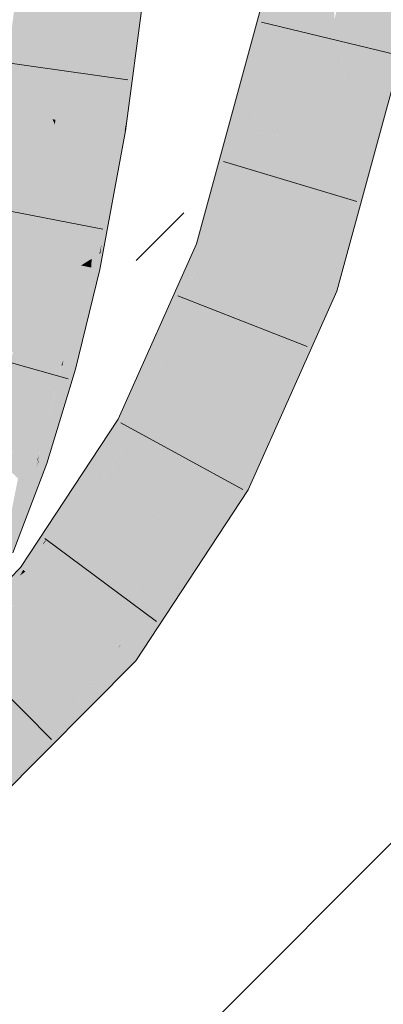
# Model space of a CAD drawing. Extents: x -620 to 3480, y 62 to 1112.
# Tile 237 of 256: x 268.253 to 268.867, y 773.403 to 775.065. Entities that reach past the tile are written whole.
import ezdxf
from ezdxf.lldxf.tags import DXFTag

# ---------------------------------------------------------------- set-up
doc = ezdxf.new("R2010")
doc.units = 0
doc.layers.get('0').update_dxf_attribs({"lineweight": 13})
for name, color, linetype, lineweight, true_color in [('E_Detail_Wandschraffur', 7, 'Continuous', 5, 0xc0c0c0), ('E_Leerrohr 25-A06GA2TQ8I', 7, 'Continuous', 9, 0xff8000), ('E_Leerrohr 25-Shading', 7, 'Continuous', 9, 0xff8000)]:
    doc.layers.add(name, color=color, linetype=linetype, lineweight=lineweight, true_color=true_color)
tags = doc.linetypes.add('fein_strichliert', pattern=[4, 1, -2, 1]).pattern_tags.tags
tags[8:9] = [DXFTag(74, 4), DXFTag(75, 0), DXFTag(340, '0'), DXFTag(46, 0.0), DXFTag(50, 0.0), DXFTag(44, 0.0), DXFTag(45, 0.0)]
tags[6:7] = [DXFTag(74, 4), DXFTag(75, 0), DXFTag(340, '0'), DXFTag(46, 0.0), DXFTag(50, 0.0), DXFTag(44, 0.0), DXFTag(45, 0.0)]
tags[4:5] = [DXFTag(74, 4), DXFTag(75, 0), DXFTag(340, '0'), DXFTag(46, 0.0), DXFTag(50, 0.0), DXFTag(44, 0.0), DXFTag(45, 0.0)]

# ---------------------------------------------------------------- blocks, each defined once
blk = doc.blocks.new('Shading-A06GA2BD8I', base_point=(267.5467, 773.509))
at = {"layer": 'E_Leerrohr 25-Shading', "color": 34, "true_color": 0xb05800}
for points in [[(268.7331, 775.214), (268.6972, 775.2213), (268.6167, 774.8771), (268.6034, 774.8782)], [(268.6167, 774.8771), (268.6309, 774.876), (268.7331, 775.214)], [(268.7331, 775.214), (268.6876, 775.0637), (268.6853, 775.0394)], [(268.8564, 774.8577), (268.9423, 775.1719), (268.8194, 774.8607), (268.9064, 775.1791)], [(268.4384, 775.1268), (268.4277, 775.128), (268.4135, 774.8805), (268.3954, 774.8834)], [(268.4527, 775.1252), (268.4384, 775.1268), (268.4283, 774.8782), (268.4135, 774.8805)], [(268.4551, 775.125), (268.4527, 775.1252), (268.43, 774.8779), (268.4283, 774.8782)], [(268.4551, 775.125), (268.43, 774.8779), (268.4321, 774.8917)], [(268.4307, 774.8778), (268.4315, 774.8777), (268.4551, 775.125), (268.4641, 775.124)], [(268.6876, 775.0637), (268.6309, 774.876), (268.6853, 775.0394), (268.6404, 774.8752)], [(268.3822, 774.6667), (268.3954, 774.8834), (268.3743, 774.6617), (268.3851, 774.8224)], [(268.3954, 774.8834), (268.3822, 774.6667), (268.3906, 774.7242)], [(268.3857, 774.8314), (268.3851, 774.8224), (268.3954, 774.8834)], [(268.3906, 774.7242), (268.3893, 774.6791), (268.4135, 774.8805), (268.3907, 774.6859)], [(268.4135, 774.8805), (268.3954, 774.8834), (268.3906, 774.7242)], [(268.4135, 774.8805), (268.3907, 774.6859), (268.4236, 774.8454), (268.4023, 774.7379)], [(268.4135, 774.8805), (268.4236, 774.8454), (268.4283, 774.8782)], [(268.43, 774.8779), (268.4307, 774.8778), (268.4321, 774.8917)], [(268.4236, 774.8455), (268.4166, 774.7968), (268.4307, 774.8778), (268.4278, 774.8572)], [(268.4283, 774.8782), (268.4236, 774.8455), (268.43, 774.8779)], [(268.4236, 774.8455), (268.4307, 774.8778), (268.43, 774.8779)], [(268.4278, 774.8572), (268.4315, 774.8777), (268.4307, 774.8778)], [(268.6034, 774.8782), (268.5908, 774.8321), (268.6167, 774.8771), (268.6009, 774.8312)], [(268.6404, 774.8751), (268.6404, 774.8752), (268.6009, 774.8312), (268.6167, 774.8771)], [(268.6404, 774.8751), (268.6009, 774.8312), (268.6243, 774.8293)], [(268.6173, 774.8096), (268.6278, 774.8292), (268.6404, 774.8751)], [(268.8068, 774.8147), (268.8439, 774.8117), (268.8194, 774.8607), (268.8564, 774.8577)], [(268.3719, 774.7567), (268.3562, 774.6504), (268.3857, 774.8314), (268.378, 774.78)], [(268.3857, 774.8314), (268.378, 774.78), (268.3851, 774.8224)], [(268.4166, 774.7968), (268.4236, 774.8454), (268.3882, 774.6437), (268.389, 774.671)], [(268.5908, 774.8321), (268.551, 774.6868), (268.6009, 774.8312)], [(268.6009, 774.8312), (268.551, 774.6868), (268.6243, 774.8293), (268.6173, 774.8096)], [(268.3851, 774.8224), (268.378, 774.78), (268.3743, 774.6617), (268.3587, 774.652)], [(268.5749, 774.6788), (268.6278, 774.8292), (268.5715, 774.6799), (268.6173, 774.8096)], [(268.5857, 774.6752), (268.6278, 774.8292), (268.5749, 774.6788)], [(268.788, 774.6071), (268.8439, 774.8117), (268.7533, 774.6188), (268.8068, 774.8147)], [(268.6173, 774.8096), (268.551, 774.6868), (268.5715, 774.6799)], [(268.378, 774.78), (268.3562, 774.6504), (268.3587, 774.652)], [(268.3719, 774.7567), (268.3524, 774.6512), (268.3562, 774.6504)], [(268.3907, 774.6859), (268.389, 774.671), (268.4023, 774.7379)], [(268.3906, 774.7242), (268.3822, 774.6667), (268.3893, 774.6791), (268.3872, 774.6698)], [(268.3893, 774.6791), (268.389, 774.671), (268.3907, 774.6859)], [(268.4485, 774.4575), (268.5749, 774.6788), (268.4631, 774.4901), (268.5715, 774.6799)], [(268.5178, 774.5859), (268.5715, 774.6799), (268.5067, 774.5877), (268.551, 774.6868)], [(268.3733, 774.6469), (268.3791, 774.6456), (268.3743, 774.6617), (268.3822, 774.6667)], [(268.3791, 774.6456), (268.3817, 774.6451), (268.3822, 774.6667), (268.3872, 774.6698)], [(268.3817, 774.6451), (268.3838, 774.6447), (268.3872, 774.6698), (268.389, 774.671)], [(268.3882, 774.6437), (268.389, 774.671), (268.3838, 774.6447)], [(268.3872, 774.6698), (268.389, 774.671), (268.3893, 774.6791)], [(268.4485, 774.4575), (268.4503, 774.3959), (268.5749, 774.6788), (268.5857, 774.6752)], [(268.5857, 774.6752), (268.5191, 774.5378), (268.5857, 774.6752), (268.5439, 774.5815)], [(268.3524, 774.6512), (268.3118, 774.4848), (268.3562, 774.6504), (268.323, 774.4818)], [(268.323, 774.4818), (268.3266, 774.4905), (268.3562, 774.6504), (268.3584, 774.65)], [(268.3584, 774.65), (268.3266, 774.4905), (268.3685, 774.5971), (268.3677, 774.5934)], [(268.3587, 774.652), (268.3562, 774.6504), (268.3584, 774.65)], [(268.3584, 774.65), (268.3733, 774.6469), (268.3587, 774.652), (268.3743, 774.6617)], [(268.3584, 774.65), (268.3685, 774.5971), (268.3733, 774.6469)], [(268.3685, 774.5971), (268.3791, 774.6456), (268.3733, 774.6469)], [(268.3421, 774.4765), (268.3471, 774.4752), (268.3838, 774.6447), (268.3882, 774.6437)], [(268.3608, 774.5518), (268.3838, 774.6447), (268.3721, 774.6096), (268.3817, 774.6451)], [(268.372, 774.6094), (268.3791, 774.6456), (268.3677, 774.5934)], [(268.3817, 774.6451), (268.3791, 774.6456), (268.3721, 774.6096)], [(268.788, 774.6071), (268.7533, 774.6188), (268.6576, 774.3146), (268.6788, 774.444)], [(268.6788, 774.444), (268.7533, 774.6188), (268.6808, 774.4561)], [(268.3608, 774.5518), (268.372, 774.6094), (268.3421, 774.4765), (268.3677, 774.5934)], [(268.3363, 774.4781), (268.3677, 774.5934), (268.3247, 774.4813), (268.3266, 774.4905)], [(268.3421, 774.4765), (268.3677, 774.5934), (268.3363, 774.4781)], [(268.5191, 774.5378), (268.4503, 774.3959), (268.5439, 774.5815), (268.4509, 774.3734)], [(268.4631, 774.4901), (268.5178, 774.5859), (268.5067, 774.5877)], [(268.323, 774.4818), (268.3118, 774.4848), (268.2821, 774.3214), (268.2638, 774.3276)], [(268.323, 774.4818), (268.2821, 774.3214), (268.2857, 774.3315)], [(268.3253, 774.4443), (268.3363, 774.4781), (268.2903, 774.3445), (268.3247, 774.4813)], [(268.3173, 774.4518), (268.3247, 774.4813), (268.3195, 774.4673), (268.323, 774.4818)], [(268.3266, 774.4905), (268.323, 774.4818), (268.3247, 774.4813)], [(268.3421, 774.4765), (268.3363, 774.4781), (268.2942, 774.3172), (268.285, 774.3204)], [(268.2857, 774.3314), (268.2903, 774.3445), (268.3195, 774.4673), (268.3173, 774.4518)], [(268.2942, 774.3172), (268.2985, 774.3157), (268.3421, 774.4765), (268.3471, 774.4752)], [(268.4188, 774.3909), (268.4417, 774.3784), (268.4485, 774.4575), (268.4503, 774.3959)], [(268.6808, 774.4561), (268.6632, 774.4075), (268.6808, 774.4561), (268.6788, 774.444)], [(268.6661, 774.4233), (268.6632, 774.4075), (268.6808, 774.4561)], [(268.2843, 774.3206), (268.285, 774.3204), (268.2903, 774.3445), (268.3253, 774.4443)], [(268.6788, 774.444), (268.6637, 774.4086), (268.6576, 774.3146), (268.6427, 774.2811)], [(268.6661, 774.4233), (268.6062, 774.2889), (268.6158, 774.2838)], [(268.6158, 774.2838), (268.6181, 774.2825), (268.6661, 774.4233), (268.6632, 774.4075)], [(268.6181, 774.2825), (268.6384, 774.2714), (268.6632, 774.4075)], [(268.6637, 774.4086), (268.6632, 774.4075), (268.6427, 774.2811), (268.6384, 774.2714)], [(268.4188, 774.3909), (268.3109, 774.2267), (268.2997, 774.1893), (268.2929, 774.1821)], [(268.4188, 774.3909), (268.2997, 774.1893), (268.4417, 774.3784)], [(268.4417, 774.3784), (268.4509, 774.3734), (268.4503, 774.3959)], [(268.4417, 774.3784), (268.2997, 774.1893), (268.4509, 774.3734), (268.3886, 774.2852)], [(268.4509, 774.3734), (268.3918, 774.2896), (268.4509, 774.3734), (268.4108, 774.3123)], [(268.2821, 774.3214), (268.2831, 774.321), (268.2857, 774.3315)], [(268.2843, 774.3206), (268.2903, 774.3445), (268.2831, 774.321), (268.2857, 774.3314)], [(268.2831, 774.321), (268.2821, 774.3214), (268.2354, 774.1678), (268.2206, 774.1741)], [(268.2321, 774.2016), (268.2821, 774.3214), (268.2498, 774.291), (268.2638, 774.3276)], [(268.2942, 774.3172), (268.285, 774.3204), (268.2354, 774.1678), (268.2745, 774.2934)], [(268.2942, 774.3172), (268.2354, 774.1678), (268.2392, 774.1663)], [(268.2392, 774.1663), (268.2412, 774.1654), (268.2942, 774.3172), (268.2985, 774.3157)], [(268.2745, 774.2934), (268.2808, 774.3094), (268.2831, 774.321), (268.2843, 774.3206)], [(268.2808, 774.3094), (268.285, 774.3204), (268.2843, 774.3206)], [(268.2825, 774.1172), (268.4034, 774.3011), (268.2621, 774.1336)], [(268.3817, 774.2754), (268.4034, 774.3011), (268.3886, 774.2852)], [(268.3918, 774.2896), (268.3886, 774.2852), (268.4108, 774.3123), (268.4034, 774.3011)], [(268.2594, 774.1358), (268.2621, 774.1336), (268.3886, 774.2852), (268.3817, 774.2754)], [(268.2594, 774.1358), (268.3886, 774.2852), (268.2997, 774.1893)], [(268.4235, 774.0114), (268.6158, 774.2838), (268.6062, 774.2889)], [(268.4235, 774.0114), (268.4485, 773.983), (268.6158, 774.2838), (268.4877, 774.0426)], [(268.6158, 774.2838), (268.4877, 774.0426), (268.6181, 774.2825), (268.5038, 774.0671)], [(268.5038, 774.0671), (268.6384, 774.2714), (268.6181, 774.2825)], [(268.3109, 774.2267), (268.254, 774.1402), (268.2929, 774.1821)], [(268.2594, 774.1358), (268.2915, 774.1785), (268.254, 774.1402), (268.2929, 774.1821)], [(268.2915, 774.1785), (268.2997, 774.1893), (268.2929, 774.1821)], [(268.2054, 774.0914), (268.2042, 774.0901), (268.2572, 774.134), (268.2532, 774.1269)], [(268.2054, 774.0914), (268.2572, 774.134), (268.254, 774.1402), (268.2586, 774.1365)], [(268.2621, 774.1336), (268.2307, 774.1099), (268.2825, 774.1172), (268.2225, 774.0964)], [(268.2532, 774.1269), (268.2621, 774.1336), (268.2572, 774.134), (268.2594, 774.1358)], [(268.2572, 774.134), (268.2594, 774.1358), (268.2586, 774.1365)], [(268.2825, 774.1172), (268.2225, 774.0964), (268.2821, 774.1168), (268.1756, 774.0181)], [(268.2821, 774.1168), (268.2245, 774.0634), (268.2438, 774.0782)], [(268.2151, 773.7479), (268.42, 774.006), (268.1915, 773.7759)], [(268.2151, 773.7479), (268.227, 773.7599), (268.42, 774.006), (268.4204, 774.0057)], [(268.4204, 774.0057), (268.3804, 773.9548), (268.4485, 773.983), (268.3244, 773.858)], [(268.4235, 774.0114), (268.42, 774.006), (268.4204, 774.0057)], [(268.4485, 773.983), (268.4235, 774.0114), (268.4204, 774.0057)], [(268.3804, 773.9548), (268.227, 773.7599), (268.3244, 773.858)]]:
    blk.add_solid(points, dxfattribs=at)
at = {"layer": 'E_Leerrohr 25-Shading', "color": 30, "true_color": 0xf57b00}
for points in [[(268.7331, 775.214), (268.6853, 775.0394), (268.7643, 775.2077), (268.6865, 774.9988)], [(268.7643, 775.2077), (268.6865, 774.9988), (268.7299, 774.8679), (268.6901, 774.8712)], [(268.7643, 775.2077), (268.7299, 774.8679), (268.772, 775.022)], [(268.7643, 775.2077), (268.772, 775.022), (268.7783, 775.2049), (268.7843, 775.0669)], [(268.7863, 775.0554), (268.8197, 775.1965), (268.7843, 775.0669)], [(268.9064, 775.1791), (268.8197, 775.1965), (268.8194, 774.8607), (268.7863, 775.0554)], [(268.2208, 774.9109), (268.3081, 774.8972), (268.252, 775.1474), (268.3398, 775.1377)], [(268.3398, 775.1377), (268.3081, 774.8972), (268.3131, 774.8964)], [(268.3214, 774.8951), (268.3441, 775.1372), (268.3131, 774.8964), (268.3398, 775.1377)], [(268.3315, 774.8934), (268.351, 775.1365), (268.3214, 774.8951), (268.3441, 775.1372)], [(268.387, 775.1325), (268.351, 775.1365), (268.3793, 774.8859), (268.3315, 774.8934)], [(268.387, 775.1325), (268.3793, 774.8859), (268.3996, 775.1311), (268.3893, 774.8843)], [(268.3893, 774.8843), (268.3954, 774.8834), (268.3996, 775.1311), (268.4277, 775.128)], [(268.772, 775.022), (268.7747, 775.0063), (268.7843, 775.0669), (268.7863, 775.0554)], [(268.7883, 775.0434), (268.7863, 775.0554), (268.7774, 774.9902), (268.7747, 775.0063)], [(268.6853, 775.0394), (268.6404, 774.8751), (268.6865, 774.9988)], [(268.8194, 774.8607), (268.7883, 775.0434), (268.8068, 774.8147), (268.7774, 774.9902)], [(268.7299, 774.8679), (268.7231, 774.789), (268.772, 775.022), (268.7747, 775.0063)], [(268.6865, 774.9988), (268.6404, 774.8751), (268.6901, 774.8712)], [(268.7774, 774.9902), (268.7747, 775.0063), (268.7292, 774.7549), (268.7231, 774.789)], [(268.8068, 774.8147), (268.7774, 774.9902), (268.7533, 774.6188), (268.7292, 774.7549)], [(268.1794, 774.6875), (268.2659, 774.6694), (268.2208, 774.9109), (268.3081, 774.8972)], [(268.3081, 774.8972), (268.2659, 774.6694), (268.2718, 774.6681)], [(268.2816, 774.6661), (268.312, 774.8885), (268.2718, 774.6681), (268.3081, 774.8972)], [(268.3131, 774.8964), (268.3081, 774.8972), (268.312, 774.8885)], [(268.3188, 774.8735), (268.3214, 774.8951), (268.312, 774.8885), (268.3131, 774.8964)], [(268.2936, 774.6635), (268.3188, 774.8735), (268.2816, 774.6661), (268.312, 774.8885)], [(268.3274, 774.8546), (268.3315, 774.8934), (268.3188, 774.8735), (268.3214, 774.8951)], [(268.3793, 774.8859), (268.3315, 774.8934), (268.3719, 774.7567), (268.3274, 774.8546)], [(268.3793, 774.8859), (268.3719, 774.7567), (268.3893, 774.8843), (268.3857, 774.8314)], [(268.3857, 774.8314), (268.3954, 774.8834), (268.3893, 774.8843)], [(268.3068, 774.6608), (268.3274, 774.8546), (268.2936, 774.6635), (268.3188, 774.8735)], [(268.6278, 774.8292), (268.7173, 774.8218), (268.6404, 774.8751), (268.7299, 774.8679)], [(268.7173, 774.8218), (268.7231, 774.789), (268.7299, 774.8679)], [(268.3719, 774.7567), (268.3274, 774.8546), (268.3524, 774.6512), (268.3068, 774.6608)], [(268.6695, 774.647), (268.7173, 774.8218), (268.5857, 774.6752), (268.6278, 774.8292)], [(268.7173, 774.8218), (268.6695, 774.647), (268.7012, 774.6363)], [(268.7012, 774.6363), (268.7098, 774.6334), (268.7173, 774.8218), (268.7231, 774.789)], [(268.7231, 774.789), (268.7137, 774.6797), (268.7292, 774.7549)], [(268.7137, 774.6797), (268.7098, 774.6334), (268.7292, 774.7549), (268.7533, 774.6188)], [(268.1413, 774.5314), (268.2266, 774.5081), (268.1794, 774.6875), (268.2659, 774.6694)], [(268.2659, 774.6694), (268.2266, 774.5081), (268.231, 774.5069)], [(268.2411, 774.5042), (268.2718, 774.6681), (268.231, 774.5069), (268.2659, 774.6694)], [(268.2542, 774.5006), (268.2816, 774.6661), (268.2411, 774.5042), (268.2718, 774.6681)], [(268.2689, 774.4966), (268.2936, 774.6635), (268.2542, 774.5006), (268.2816, 774.6661)], [(268.3068, 774.6608), (268.2936, 774.6635), (268.2842, 774.4924), (268.2689, 774.4966)], [(268.6337, 774.5668), (268.6695, 774.647), (268.5439, 774.5815), (268.5857, 774.6752)], [(268.2842, 774.4924), (268.3118, 774.4848), (268.3068, 774.6608), (268.3524, 774.6512)], [(268.552, 774.3184), (268.6062, 774.2889), (268.6695, 774.647)], [(268.6062, 774.2889), (268.6661, 774.4233), (268.6695, 774.647), (268.7012, 774.6363)], [(268.6695, 774.647), (268.6337, 774.5668), (268.6271, 774.5283)], [(268.7012, 774.6363), (268.6661, 774.4233), (268.7098, 774.6334), (268.6808, 774.4561)], [(268.6808, 774.4561), (268.7533, 774.6188), (268.7098, 774.6334)], [(268.5286, 774.3311), (268.6337, 774.5668), (268.4509, 774.3734), (268.5439, 774.5815)], [(268.6337, 774.5668), (268.5286, 774.3311), (268.6271, 774.5283), (268.552, 774.3184)], [(268.2231, 774.3415), (268.2542, 774.5006), (268.207, 774.347), (268.2411, 774.5042)], [(268.2403, 774.3356), (268.2689, 774.4966), (268.2231, 774.3415), (268.2542, 774.5006)], [(268.2842, 774.4924), (268.2689, 774.4966), (268.2576, 774.3297), (268.2403, 774.3356)], [(268.2576, 774.3297), (268.2638, 774.3276), (268.2842, 774.4924), (268.3118, 774.4848)], [(268.5004, 774.2883), (268.5286, 774.3311), (268.4108, 774.3123), (268.4509, 774.3734)], [(268.2576, 774.3297), (268.2403, 774.3356), (268.2498, 774.2909), (268.2339, 774.3058)], [(268.5286, 774.3311), (268.4882, 774.2574), (268.552, 774.3184), (268.4378, 774.0657)], [(268.4957, 774.2711), (268.5286, 774.3311), (268.5004, 774.2883)], [(268.2498, 774.2909), (268.2638, 774.3276), (268.2576, 774.3297)], [(268.4378, 774.0657), (268.4235, 774.0114), (268.552, 774.3184), (268.6062, 774.2889)], [(268.3513, 774.0616), (268.4936, 774.278), (268.2825, 774.1172), (268.4034, 774.3011)], [(268.4034, 774.3011), (268.4936, 774.278), (268.4108, 774.3123), (268.5004, 774.2883)], [(268.4882, 774.2574), (268.4957, 774.2711), (268.4936, 774.278), (268.5004, 774.2883)], [(268.42, 774.006), (268.4235, 774.0114), (268.3513, 774.0616), (268.4936, 774.278)], [(268.3312, 774.0414), (268.3513, 774.0616), (268.2438, 774.0782), (268.2825, 774.1172)], [(268.1343, 773.8433), (268.3312, 774.0414), (268.0772, 773.9107), (268.2438, 774.0782)], [(268.1915, 773.7759), (268.42, 774.006), (268.1546, 773.8194), (268.3513, 774.0616)], [(268.3271, 774.0318), (268.3513, 774.0616), (268.3312, 774.0414)], [(268.1546, 773.8194), (268.3271, 774.0318), (268.1343, 773.8433), (268.3312, 774.0414)]]:
    blk.add_solid(points, dxfattribs=at)
blk = doc.blocks.new('Referenz-A06GA2TU8I')
at = {"layer": 'E_Detail_Wandschraffur', "linetype": 'fein_strichliert', "ltscale": 0.13}
blk.add_line((268.4494, 774.6586), (268.5297, 774.739), dxfattribs=at)
at = {"layer": 'E_Detail_Wandschraffur', "linetype": 'ByBlock', "ltscale": 0.13}
blk.add_line((268.4703, 773.2654), (269.7139, 774.509), dxfattribs=at)
at = {"layer": 'E_Leerrohr 25-A06GA2TQ8I', "linetype": 'Continuous', "ltscale": 0.13}
for p, q in [((268.6972, 775.2212), (268.551, 774.6868)), ((268.9423, 775.1719), (268.788, 774.6071)), ((268.4316, 774.8777), (268.4641, 775.124)), ((268.6609, 775.0609), (268.8894, 775.0059)), ((268.4354, 774.9639), (268.2027, 774.9968)), ((268.3882, 774.6437), (268.4316, 774.8777)), ((268.5967, 774.826), (268.8218, 774.7585)), ((268.3932, 774.7114), (268.1625, 774.7564)), ((268.551, 774.6868), (268.4187, 774.3909)), ((268.3471, 774.4752), (268.3882, 774.6437)), ((268.5196, 774.5992), (268.7384, 774.5133)), ((268.788, 774.6071), (268.6384, 774.2714)), ((268.3343, 774.4587), (268.1081, 774.5223)), ((268.2985, 774.3158), (268.3471, 774.4752)), ((268.4187, 774.3909), (268.254, 774.1402)), ((268.4235, 774.3845), (268.6297, 774.2719)), ((268.2412, 774.1654), (268.2985, 774.3158)), ((268.6384, 774.2714), (268.4485, 773.983)), ((268.295, 774.1896), (268.4834, 774.0491)), ((268.254, 774.1402), (268.0535, 773.9387)), ((268.1411, 774.0168), (268.3064, 773.8498)), ((268.4485, 773.983), (268.2152, 773.7479))]:
    blk.add_line(p, q, dxfattribs=at)

msp = doc.modelspace()

# ---------------------------------------------------------------- block references
at = {"color": 8, "lineweight": 25, "ltscale": 0.25, "true_color": 0x808080}
msp.add_blockref('Referenz-A06GA2TU8I', (0, 0), dxfattribs=at)
msp.add_blockref('Shading-A06GA2BD8I', (267.5467, 773.509))

doc.saveas('drawing.dxf')
